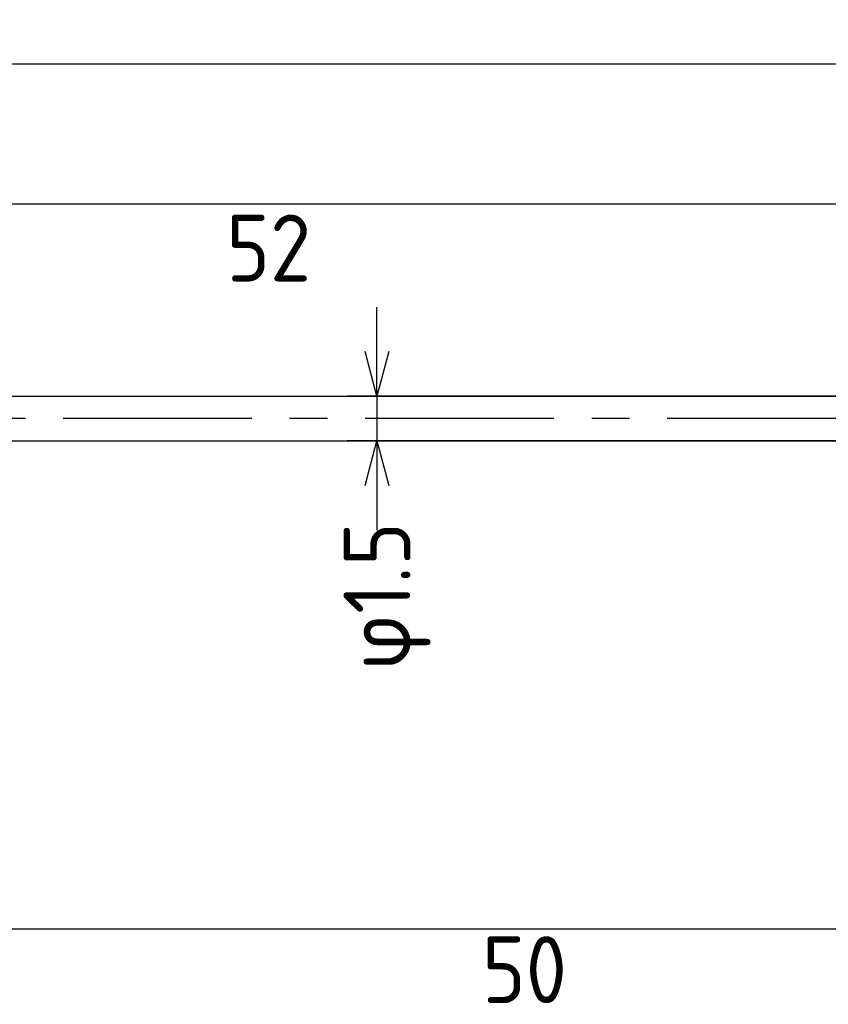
# Model space of a CAD drawing. Extents: x 95 to 250, y 167 to 213.
# Tile 3 of 6: x 196 to 223, y 180 to 213. Entities that reach past the tile are written whole.
import ezdxf

# ---------------------------------------------------------------- set-up
doc = ezdxf.new("R2010")
doc.units = 0
doc.header["$LTSCALE"] = 0.2
doc.linetypes.add('CENTER', pattern=[50.8, 31.75, -6.35, 6.35, -6.35])
doc.layers.get('0').update_dxf_attribs({"linetype": 'CONTINUOUS'})
doc.layers.get('DEFPOINTS').update_dxf_attribs({"linetype": 'CONTINUOUS'})
for name, color, linetype in [('18-0-CON', 3, 'CONTINUOUS'), ('18-2-CEN', 1, 'CENTER'), ('35-0-CON', 7, 'CONTINUOUS')]:
    doc.layers.add(name, color=color, linetype=linetype)
doc.styles.get("Standard").update_dxf_attribs({"font": 'isocp.shx', "bigfont": 'bigfont.shx'})
doc.dimstyles.get("Standard").update_dxf_attribs({"dimtxt": 0.18, "dimasz": 0.18, "dimexe": 0.18, "dimexo": 0.0625, "dimgap": 0.09, "dimtad": 0, "dimtih": 1, "dimtoh": 1, "dimzin": 0, "dimcen": 0.09, "dimazin": 3, "dimtfac": 1, "dimtofl": 0, "dimtmove": 0, "dimatfit": 3})

# ---------------------------------------------------------------- blocks, each defined once
blk = doc.blocks.new('_OPEN30')
at = {"color": 0, "linetype": 'BYBLOCK'}
for p, q in [((-1, 0.268), (0, 0)), ((0, 0), (-1, -0.268)), ((0, 0), (-1, 0))]:
    blk.add_line(p, q, dxfattribs=at)
blk = doc.blocks.new('*D159')
at = {"layer": '18-0-CON', "color": 161}
for p, q in [((100, 203.55), (100, 212.925)), ((242, 200.25), (242, 212.925)), ((101.5, 211.925), (240.5, 211.925))]:
    blk.add_line(p, q, dxfattribs=at)
at = {"layer": 'DEFPOINTS', "color": 0}
for p in [(242, 211.925), (100, 203.3), (242, 200)]:
    blk.add_point(p, dxfattribs=at)
at = {"layer": '18-0-CON', "color": 161, "xscale": 1.499999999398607, "yscale": 1.499999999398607, "zscale": 1.499999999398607, "rotation": 180}
blk.add_blockref('_OPEN30', (100, 211.925), dxfattribs=at)
at = {"layer": '18-0-CON', "color": 161, "xscale": 1.499999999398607, "yscale": 1.499999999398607, "zscale": 1.499999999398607}
blk.add_blockref('_OPEN30', (242, 211.925), dxfattribs=at)
at = {"layer": '18-0-CON', "color": 161}
blk.add_text('(142)', height=2.25, dxfattribs=at).set_placement((166.5, 209.43))
blk = doc.blocks.new('*U177')
at = {"layer": '18-0-CON', "color": 161}
blk.add_text('φ1.5', height=2.25, rotation=90, dxfattribs=at).set_placement((208.691, 191.533))
blk = doc.blocks.new('*D176')
at = {"layer": '18-0-CON', "color": 161}
for p, q in [((207.566, 202.25), (207.566, 203.75)), ((231.306, 200.75), (206.566, 200.75)), ((207.566, 200.75), (207.566, 199.25)), ((231.306, 199.25), (206.566, 199.25)), ((207.566, 197.75), (207.566, 196.25))]:
    blk.add_line(p, q, dxfattribs=at)
at = {"layer": 'DEFPOINTS', "color": 0}
for p in [(231.556, 200.75), (207.566, 199.25), (231.556, 199.25)]:
    blk.add_point(p, dxfattribs=at)
at = {"layer": '18-0-CON', "color": 161, "xscale": 1.499999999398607, "yscale": 1.499999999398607, "zscale": 1.499999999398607}
for p, rotation in [((207.566, 200.75), 270), ((207.566, 199.25), 90)]:
    blk.add_blockref('_OPEN30', p, dxfattribs=dict(at, rotation=rotation))
at = {"layer": '18-0-CON'}
blk.add_blockref('*U177', (0, 0), dxfattribs=at)

msp = doc.modelspace()

# ---------------------------------------------------------------- linework, layer by layer
at = {"layer": '18-0-CON', "color": 161}
for p, q in [((182.50005, 207.21523), (231.50005, 207.21523)), ((192.10005, 182.83809), (239.10005, 182.83809))]:
    msp.add_line(p, q, dxfattribs=at)
at = {"layer": '18-2-CEN'}
msp.add_line((244.00005, 200), (98.00145, 200), dxfattribs=at)
at = {"layer": '35-0-CON'}
for p, q in [((181.00005, 200.75), (233.00005, 200.75)), ((181.00005, 199.25), (233.00005, 199.25))]:
    msp.add_line(p, q, dxfattribs=at)

# ---------------------------------------------------------------- texts
at = {"layer": '18-0-CON', "color": 161}
for s, p in [('52', (202.5, 204.608)), ('50', (211.1, 180.343))]:
    msp.add_text(s, height=2.25, dxfattribs=at).set_placement(p)

# ---------------------------------------------------------------- dimensions: what is measured, and where the dimension line sits
at = {"layer": '18-0-CON'}
dim = msp.add_linear_dim(base=(242.00005, 211.92515), p1=(100, 203.3), p2=(242.00005, 200.00013), dimstyle='Standard', override={"dimscale": 0.5, "dimpost": '(<>)', "dimblk1": 'OPEN30', "dimblk2": 'OPEN30', "dimsah": 1}, dxfattribs=at)
dim.commit()
dim.dimension.update_dxf_attribs({"geometry": '*D159', "text_midpoint": (171.00003, 213.41265)})
dim = msp.add_linear_dim(base=(207.56597, 199.25), p1=(231.55552, 200.75), p2=(231.55552, 199.25), angle=90, dimstyle='Standard', override={"dimscale": 0.5, "dimgap": 0.5, "dimpost": 'φ<>', "dimblk1": 'OPEN30', "dimblk2": 'OPEN30', "dimsah": 1, "dimtol": 0, "dimlim": 0, "dimtm": 0.05}, dxfattribs=at)
dim.commit()
dim.dimension.update_dxf_attribs({"geometry": '*D176', "text_midpoint": (207.56597, 194.2234), "dimtype": 128})

doc.saveas('drawing.dxf')
